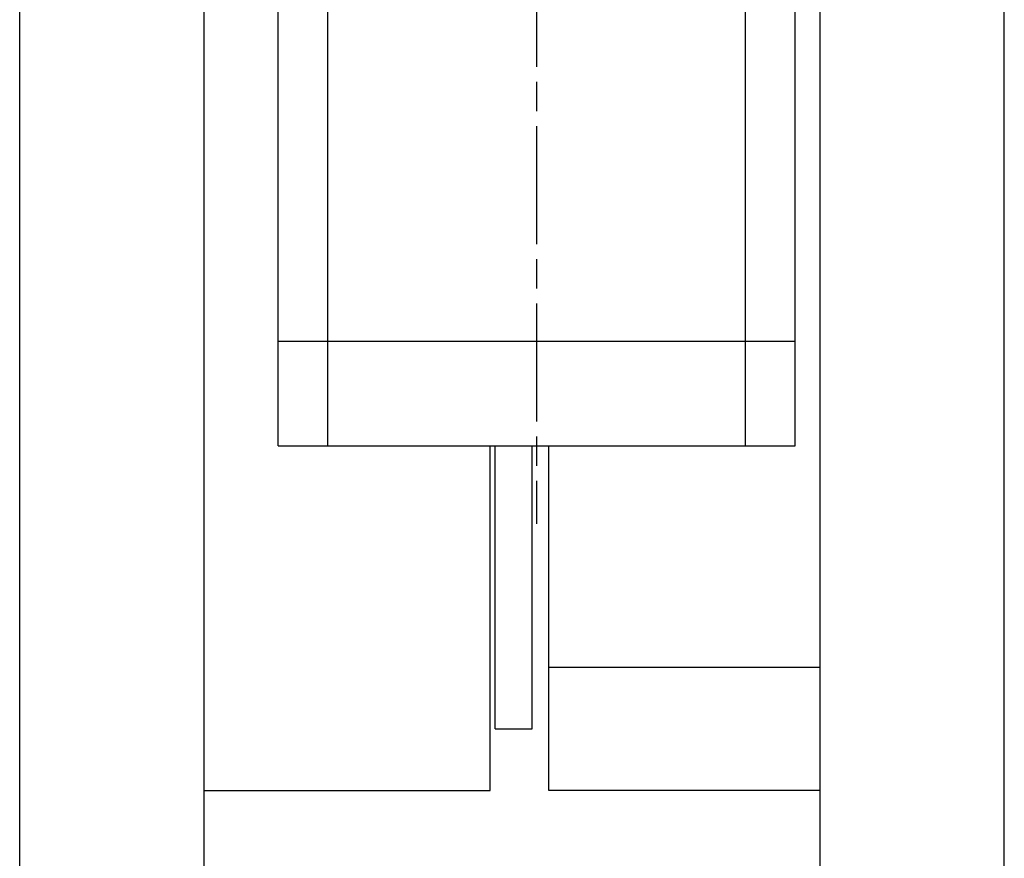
# Model space of a CAD drawing. Header units: millimetres. Extents: x 8836 to 10222, y 1969 to 2926.
# Tile 29 of 37: x 9855 to 9935, y 2357 to 2425. Entities that reach past the tile are written whole.
import ezdxf

# ---------------------------------------------------------------- set-up
doc = ezdxf.new("R2010")
doc.units = ezdxf.units.MM
doc.header["$LTSCALE"] = 0.8
doc.linetypes.add('AM_ISO08W050', pattern=[18, 12, -1.5, 3, -1.5])
doc.layers.get('0').update_dxf_attribs({"lineweight": 30})
doc.layers.add('AM_0', color=7, linetype='Continuous', lineweight=30)
doc.layers.add('AM_7', color=4, linetype='AM_ISO08W050', lineweight=25)

# ---------------------------------------------------------------- blocks, each defined once
blk = doc.blocks.new('19012801')
for p, q in [((12190.492, 5078.751), (12190.492, 5036.751)), ((12190.492, 5078.751), (12249.492, 5078.751)), ((12198.992, 5078.751), (12198.992, 5036.751)), ((12190.492, 5074.721), (12249.492, 5074.721)), ((12190.492, 5040.78), (12249.492, 5040.78)), ((12190.492, 5036.751), (12249.492, 5036.751))]:
    blk.add_line(p, q)
at = {"layer": 'AM_7'}
blk.add_line((12360.458, 5057.751), (12184.167, 5057.751), dxfattribs=at)

msp = doc.modelspace()

# ---------------------------------------------------------------- linework, layer by layer
for p, q in [((9870.2931, 2287.5676), (9870.2931, 2687.5676)), ((9920.2931, 2687.5676), (9920.2931, 2287.5676)), ((9935.2931, 2287.5676), (9935.2931, 2687.5676)), ((9855.2931, 2288.5676), (9855.2931, 2686.5676)), ((9920.2931, 2489.0676), (9920.2931, 2359.0676)), ((9893.5311, 2362.5676), (9893.5311, 2390.5675)), ((9893.9201, 2367.5676), (9893.9201, 2390.5675)), ((9896.9201, 2367.5676), (9896.9201, 2390.5675)), ((9898.2931, 2362.5676), (9898.2931, 2390.5675)), ((9920.2931, 2372.5676), (9898.2931, 2372.5676)), ((9893.9201, 2367.5676), (9896.9201, 2367.5676)), ((9870.2931, 2362.5676), (9893.5311, 2362.5676)), ((9920.2931, 2362.5676), (9898.2931, 2362.5676))]:
    msp.add_line(p, q)

# ---------------------------------------------------------------- block references
at = {"layer": 'AM_0', "rotation": 90}
msp.add_blockref('19012801', (14955.0436, -9799.925), dxfattribs=at)

doc.saveas('drawing.dxf')
